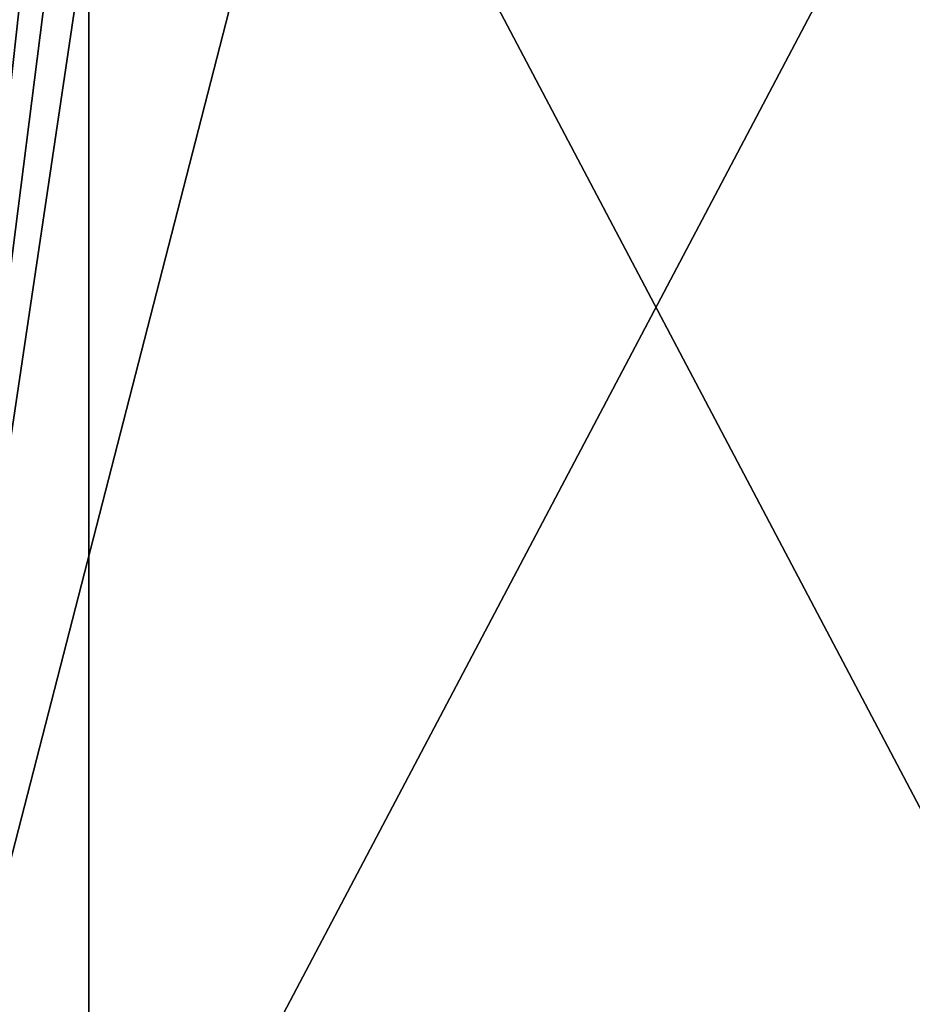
# Model space of a CAD drawing. Header units: millimetres. Extents: x -25 to 71, y -3 to 471.
# Tile 6 of 199: x -11 to -3, y 6 to 15. Entities that reach past the tile are written whole.
import ezdxf

# ---------------------------------------------------------------- set-up
doc = ezdxf.new("R2010")
doc.units = ezdxf.units.MM
doc.header["$LTSCALE"] = 65.185185
doc.layers.add('11', color=7, linetype='CONTINUOUS')
doc.layers.add('98', color=7, linetype='CONTINUOUS')

msp = doc.modelspace()

# ---------------------------------------------------------------- linework, layer by layer
at = {"layer": '11', "color": 7, "linetype": 'CONTINUOUS', "true_color": 0x0833a0}
for points in [[(-16.6434, 22, 5.4082), (-10.2864, 22, 14.1577), (-16.6434, 2.5, 5.4082), (-16.6434, 22, 5.4082)], [(-16.6434, 2.5, 5.4082), (-10.2864, 22, 14.1577), (-10.2864, 2.5, 14.1577), (-16.6434, 2.5, 5.4082)], [(-10.2864, 22, -14.1577), (-16.6434, 22, -5.4082), (-10.2864, 2.5, -14.1577), (-10.2864, 22, -14.1577)], [(-10.2864, 2.5, -14.1577), (-16.6434, 22, -5.4082), (-16.6434, 2.5, -5.4082), (-10.2864, 2.5, -14.1577)], [(0, 22, 17.5), (0, 2.5, 17.5), (-10.2864, 2.5, 14.1577), (0, 22, 17.5)], [(-10.2864, 22, 14.1577), (0, 22, 17.5), (-10.2864, 2.5, 14.1577), (-10.2864, 22, 14.1577)], [(0, 2.5, -17.5), (0, 22, -17.5), (-10.2864, 22, -14.1577), (0, 2.5, -17.5)], [(0, 2.5, -17.5), (-10.2864, 22, -14.1577), (-10.2864, 2.5, -14.1577), (0, 2.5, -17.5)]]:
    msp.add_3dface(points, dxfattribs=at)
at = {"layer": '98', "linetype": 'CONTINUOUS'}
for points in [[(0, 50, 21), (-12.3438, 95, 16.9891), (0, 2, 21), (0, 50, 21)], [(0, 2, 21), (-12.3438, 95, 16.9891), (-12.3435, 2, 16.9893), (0, 2, 21)], [(-12.3438, 95, -16.9891), (-3.5, 88.5, -20.7063), (-12.3435, 2, -16.9893), (-12.3438, 95, -16.9891)], [(-3.5, 88.5, -20.7063), (-3.0331, 86.7536, -20.7798), (-12.3435, 2, -16.9893), (-3.5, 88.5, -20.7063)], [(-3.0331, 86.7536, -20.7798), (-1.7463, 85.4668, -20.9273), (-12.3435, 2, -16.9893), (-3.0331, 86.7536, -20.7798)], [(-1.7463, 85.4668, -20.9273), (0, 85, -21), (-12.3435, 2, -16.9893), (-1.7463, 85.4668, -20.9273)], [(0, 85, -21), (0, 50, -21), (-12.3435, 2, -16.9893), (0, 85, -21)], [(0, 50, -21), (0, 2, -21), (-12.3435, 2, -16.9893), (0, 50, -21)]]:
    msp.add_3dface(points, dxfattribs=at)

doc.saveas('drawing.dxf')
